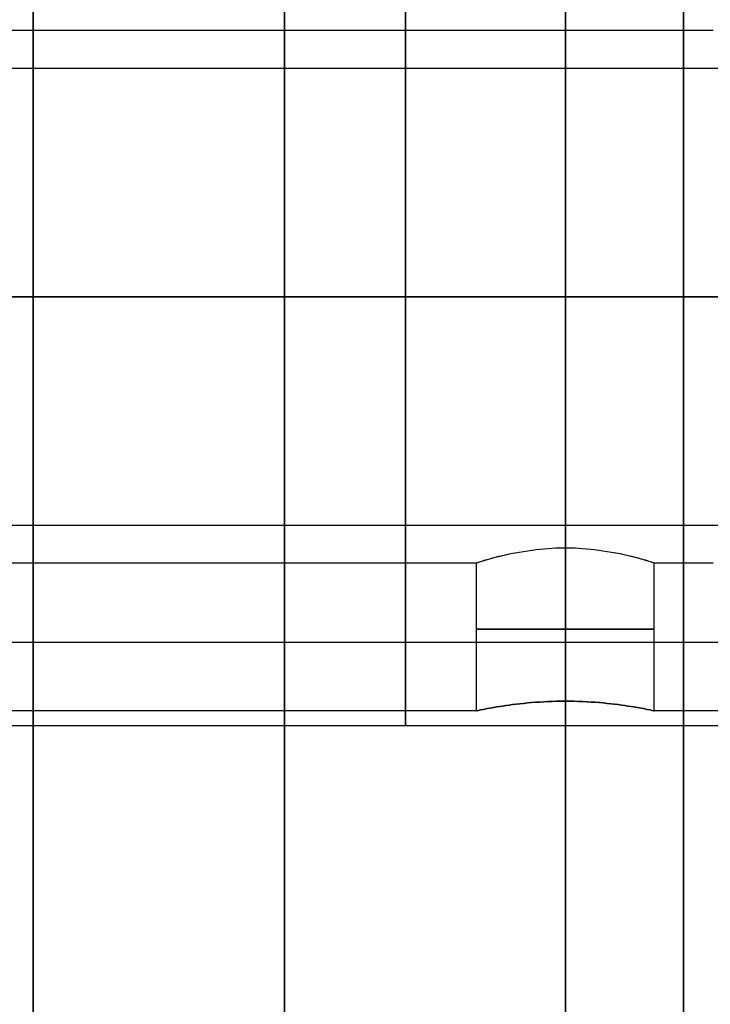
# Model space of a CAD drawing. Header units: millimetres. Extents: x -66 to 114, y 79 to 395.
# Tile 180 of 239: x 84.5 to 86.84, y 148.14 to 151.47. Entities that reach past the tile are written whole.
import ezdxf

# ---------------------------------------------------------------- set-up
doc = ezdxf.new("R2010")
doc.units = ezdxf.units.MM
doc.layers.add('Layer 01', color=18, linetype='Continuous', true_color=0x000000)

msp = doc.modelspace()

# ---------------------------------------------------------------- linework, layer by layer
at = {"layer": 'Layer 01'}
for p, q in [((77.85, 150.5333, -15.38), (88.55, 150.5333, -15.38)), ((77.85, 150.5333, -12.58), (88.55, 150.5333, -12.58)), ((78.15, 150.5333, -13.08), (86.85, 150.5333, -13.08)), ((78.15, 150.5333, -14.88), (86.85, 150.5333, -14.88)), ((87.35, 150.5333, -17.1), (82.65, 150.5333, -17.1)), ((87.35, 150.5333, -12.53), (82.65, 150.5333, -12.53)), ((87.35, 150.5333, -21.67), (82.65, 150.5333, -21.67)), ((87.35, 150.5333, -24.57), (82.65, 150.5333, -24.57)), ((87.35, 150.5333, -15.43), (82.65, 150.5333, -15.43)), ((87.35, 150.5333, -20), (82.65, 150.5333, -20)), ((86.05, 149.1333, -13.98), (86.05, 149.6333, -13.98)), ((86.65, 149.1333, -13.98), (86.65, 149.6333, -13.98)), ((76.45, 149.3654, -22.348), (88.55, 149.3654, -22.348)), ((76.45, 149.3654, -17.778), (88.55, 149.3654, -17.778))]:
    msp.add_line(p, q, dxfattribs=at)
at = {"layer": 'Layer 01', "extrusion": (1, 0, 0)}
msp.add_arc((144.9733, -18.55, 85.4), 14.35, 270, 90, dxfattribs=at)
at = {"layer": 'Layer 01', "extrusion": (-1, 0, 0)}
for centre, radius, start, end in [((-144.9733, -18.55, -86.75), 12.9, 90, 168.82546), ((-144.9733, -18.55, -86.75), 12.9, 191.17454, 270), ((-144.9733, -18.55, -84.55), 12.8, 232.39824, 355.5192), ((-144.9733, -18.55, -84.55), 12.8, 4.4808, 127.60176), ((-150.5333, -18.55, -85.8093), 1.45, 0, 144.1117), ((-150.5333, -13.98, -85.8093), 1.45, 0, 144.1117), ((-150.5333, -23.12, -85.8093), 1.45, 0, 144.1117), ((-150.5333, -23.12, -85.8093), 1.45, 215.8883, 0), ((-150.5333, -13.98, -85.8093), 1.45, 215.8883, 0), ((-150.5333, -18.55, -85.8093), 1.45, 215.8883, 0)]:
    msp.add_arc(centre, radius, start, end, dxfattribs=at)
at = {"layer": 'Layer 01', "extrusion": (-1, -7.15373e-16, -5.52584e-17)}
msp.add_arc((-144.9733, -18.55, -86.35), 12.8, 232.39824, 355.5192, dxfattribs=at)
at = {"layer": 'Layer 01', "extrusion": (-1, 4.048e-16, 6.43655e-16)}
msp.add_arc((-144.9733, -18.55, -86.35), 12.8, 4.4808, 127.60176, dxfattribs=at)
at = {"layer": 'Layer 01', "extrusion": (0, 1, 0)}
for start, end in [(270, 90), (90, 270)]:
    msp.add_arc((-86.35, -13.98, 149.4091), 0.3, start, end, dxfattribs=at)
at = {"layer": 'Layer 01'}
for points in [[(86.85, 151.4333, -13.98), (82.5, 151.4333, -13.98), (78.15, 151.4333, -13.98)], [(88.55, 151.3053, -21.9521), (82.5, 151.3053, -21.9521), (76.45, 151.3053, -21.9521)], [(88.55, 151.3053, -17.3821), (82.5, 151.3053, -17.3821), (76.45, 151.3053, -17.3821)], [(76.45, 149.7613, -24.2879), (82.5, 149.7613, -24.2879), (88.55, 149.7613, -24.2879)], [(76.45, 149.7613, -19.7179), (82.5, 149.7613, -19.7179), (88.55, 149.7613, -19.7179)], [(86.35, 149.6848, -13.68), (86.35, 149.4253, -13.68), (86.35, 149.1659, -13.68)], [(86.35, 149.1659, -14.28), (86.35, 149.4253, -14.28), (86.35, 149.6848, -14.28)], [(78.15, 149.6333, -13.98), (82.1, 149.6333, -13.98), (86.05, 149.6333, -13.98)], [(86.65, 149.6333, -13.98), (86.75, 149.6333, -13.98), (86.85, 149.6333, -13.98)], [(86.05, 149.1333, -13.98), (81.95, 149.1333, -13.98), (77.85, 149.1333, -13.98)], [(88.55, 149.1333, -13.98), (87.6, 149.1333, -13.98), (86.65, 149.1333, -13.98)], [(82.65, 149.0833, -18.55), (85, 149.0833, -18.55), (87.35, 149.0833, -18.55)], [(82.65, 149.0833, -13.98), (85, 149.0833, -13.98), (87.35, 149.0833, -13.98)], [(82.65, 149.0833, -23.12), (85, 149.0833, -23.12), (87.35, 149.0833, -23.12)]]:
    msp.add_open_spline(points, degree=2, dxfattribs=at)
for points, knots in [([(86.05, 149.6333, -13.98), (86.05, 149.6333, -14.0093), (86.0542, 149.6354, -14.0438), (86.0806, 149.6439, -14.1178), (86.103, 149.6502, -14.1573), (86.1728, 149.6672, -14.227), (86.2142, 149.6739, -14.2504), (86.2884, 149.6826, -14.2762), (86.3222, 149.6848, -14.28), (86.35, 149.6848, -14.28)], [-0.4780156, -0.4780156, -0.4780156, -0.4780156, -0.3585117, -0.3585117, -0.2390078, -0.2390078, -0.1195039, -0.1195039, 0, 0, 0, 0]), ([(86.05, 149.6333, -13.98), (86.05, 149.6333, -13.9215), (86.0663, 149.6413, -13.8394), (86.1739, 149.6674, -13.7319), (86.2143, 149.6739, -13.7096), (86.2884, 149.6826, -13.6838), (86.3222, 149.6848, -13.68), (86.35, 149.6848, -13.68)], [0, 0, 0, 0, 0.2421814, 0.2421814, 0.3632721, 0.3632721, 0.4843628, 0.4843628, 0.4843628, 0.4843628]), ([(86.35, 149.6848, -13.68), (86.3778, 149.6848, -13.68), (86.4116, 149.6826, -13.6838), (86.4858, 149.6739, -13.7097), (86.5275, 149.6671, -13.7332), (86.597, 149.6502, -13.8028), (86.6194, 149.6439, -13.8423), (86.6457, 149.6354, -13.9162), (86.65, 149.6333, -13.9507), (86.65, 149.6333, -13.98)], [0, 0, 0, 0, 0.1195024, 0.1195024, 0.2390047, 0.2390047, 0.3585071, 0.3585071, 0.4780095, 0.4780095, 0.4780095, 0.4780095]), ([(86.35, 149.6848, -14.28), (86.3778, 149.6848, -14.28), (86.4116, 149.6826, -14.2762), (86.4858, 149.6739, -14.2504), (86.5262, 149.6674, -14.228), (86.6339, 149.6413, -14.1204), (86.65, 149.6333, -14.0385), (86.65, 149.6333, -13.98)], [-0.4843843, -0.4843843, -0.4843843, -0.4843843, -0.3632883, -0.3632883, -0.2421922, -0.2421922, 0, 0, 0, 0]), ([(86.35, 149.1659, -14.28), (86.2704, 149.1658, -14.2796), (86.1933, 149.158, -14.2475), (86.0826, 149.141, -14.1369), (86.05, 149.1333, -14.0591), (86.05, 149.1333, -13.98)], [0, 0, 0, 0, 0.2423486, 0.2423486, 0.4846973, 0.4846973, 0.4846973, 0.4846973]), ([(86.05, 149.1333, -13.98), (86.05, 149.1333, -13.9009), (86.0826, 149.141, -13.8231), (86.1933, 149.158, -13.7124), (86.2709, 149.1658, -13.6804), (86.35, 149.1659, -13.68)], [0, 0, 0, 0, 0.2423343, 0.2423343, 0.4846685, 0.4846685, 0.4846685, 0.4846685]), ([(86.65, 149.1333, -13.98), (86.65, 149.1333, -14.0583), (86.6177, 149.141, -14.1365), (86.5066, 149.158, -14.2477), (86.4297, 149.1658, -14.2796), (86.35, 149.1659, -14.28)], [0, 0, 0, 0, 0.242348, 0.242348, 0.484696, 0.484696, 0.484696, 0.484696]), ([(86.35, 149.1659, -13.68), (86.4292, 149.1658, -13.6804), (86.5066, 149.158, -13.7123), (86.6178, 149.141, -13.8236), (86.65, 149.1333, -13.9015), (86.65, 149.1333, -13.98)], [0, 0, 0, 0, 0.2423419, 0.2423419, 0.4846837, 0.4846837, 0.4846837, 0.4846837])]:
    msp.add_open_spline(points, degree=3, knots=knots, dxfattribs=at)

doc.saveas('drawing.dxf')
